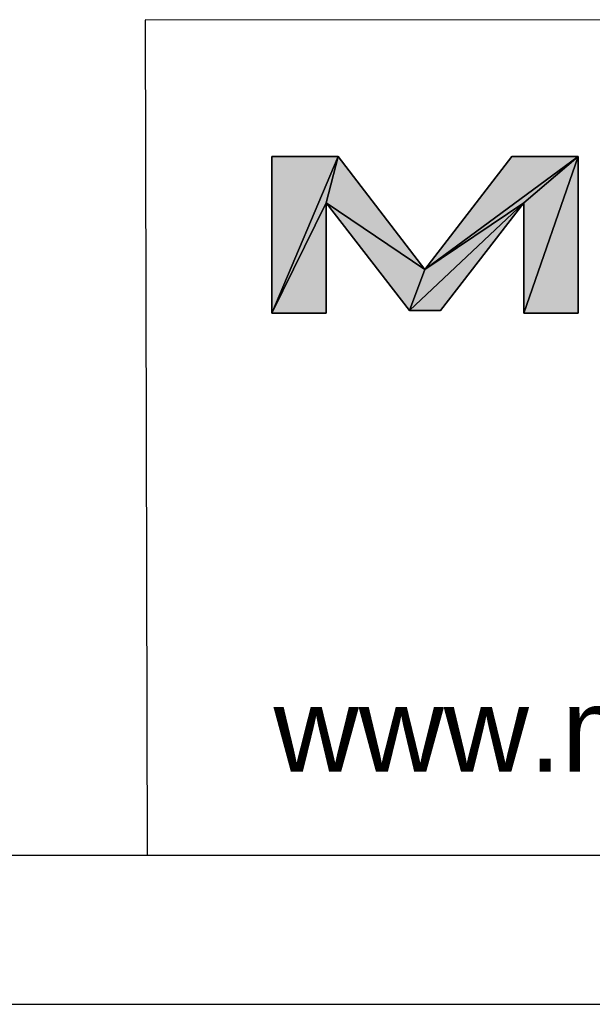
# Model space of a CAD drawing. Header units: millimetres. Extents: x 0 to 841, y 0 to 594.
# Tile 10 of 28: x 402 to 441, y 0 to 66. Entities that reach past the tile are written whole.
import ezdxf

# ---------------------------------------------------------------- set-up
doc = ezdxf.new("R2010")
doc.units = ezdxf.units.MM
doc.header["$LTSCALE"] = 46.255
doc.layers.get('0').update_dxf_attribs({"linetype": 'CONTINUOUS'})
doc.layers.add('MRC-1002-LTE-JP_EU_2DDXF_FORMAT', color=7, linetype='CONTINUOUS')
doc.styles.add('TEXTSTYLE_2', font='arial.ttf')

msp = doc.modelspace()

# ---------------------------------------------------------------- hatches: boundary and pattern name
at = {"layer": 'MRC-1002-LTE-JP_EU_2DDXF_FORMAT', "linetype": 'Continuous'}
for points in [[(423.743, 56.874), (419.294, 46.362), (419.294, 56.874)], [(422.941, 53.755), (419.294, 46.362), (423.743, 56.874)], [(422.941, 53.755), (423.743, 56.874), (429.572, 49.286)], [(439.85, 56.874), (429.572, 49.286), (435.401, 56.874)], [(436.208, 53.755), (429.572, 49.286), (439.85, 56.874)], [(436.208, 46.362), (439.85, 56.874), (439.85, 46.362)], [(436.208, 53.755), (439.85, 56.874), (436.208, 46.362)], [(419.294, 46.362), (422.941, 53.755), (422.941, 46.362)], [(429.572, 49.286), (428.531, 46.531), (422.941, 53.755)], [(428.531, 46.531), (436.208, 53.755), (430.613, 46.531)], [(429.572, 49.286), (436.208, 53.755), (428.531, 46.531)]]:
    msp.add_hatch(color=7, dxfattribs=at).paths.add_polyline_path(points)

# ---------------------------------------------------------------- linework, layer by layer
at = {"color": 7, "linetype": 'Continuous'}
for p, q in [((419.294, 56.874), (423.743, 56.874)), ((419.294, 46.362), (419.294, 56.874)), ((423.743, 56.874), (419.294, 46.362)), ((419.294, 46.362), (423.743, 56.874)), ((422.941, 53.755), (423.743, 56.874)), ((423.743, 56.874), (422.941, 53.755)), ((423.743, 56.874), (429.572, 49.286)), ((429.572, 49.286), (435.401, 56.874)), ((439.85, 56.874), (429.572, 49.286)), ((429.572, 49.286), (439.85, 56.874)), ((435.401, 56.874), (439.85, 56.874)), ((436.208, 46.362), (439.85, 56.874)), ((439.85, 56.874), (436.208, 46.362)), ((436.208, 53.755), (439.85, 56.874)), ((439.85, 56.874), (436.208, 53.755)), ((439.85, 56.874), (439.85, 46.362)), ((419.294, 46.362), (422.941, 53.755)), ((422.941, 53.755), (419.294, 46.362)), ((422.941, 53.755), (422.941, 46.362)), ((429.572, 49.286), (422.941, 53.755)), ((422.941, 53.755), (429.572, 49.286)), ((428.531, 46.531), (422.941, 53.755)), ((428.531, 46.531), (436.208, 53.755)), ((436.208, 53.755), (428.531, 46.531)), ((429.572, 49.286), (436.208, 53.755)), ((436.208, 53.755), (429.572, 49.286)), ((436.208, 53.755), (430.613, 46.531)), ((436.208, 46.362), (436.208, 53.755)), ((429.572, 49.286), (428.531, 46.531)), ((428.531, 46.531), (429.572, 49.286)), ((422.941, 46.362), (419.294, 46.362)), ((430.613, 46.531), (428.531, 46.531)), ((439.85, 46.362), (436.208, 46.362))]:
    msp.add_line(p, q, dxfattribs=at)
at = {"layer": 'MRC-1002-LTE-JP_EU_2DDXF_FORMAT', "color": 1, "linetype": 'Continuous'}
for p, q in [((831.195, 65.747), (410.798, 66.04)), ((410.813, 66.017), (410.936, 10.055)), ((30.003, 10.001), (830.079, 10.001))]:
    msp.add_line(p, q, dxfattribs=at)
at = {"layer": 'MRC-1002-LTE-JP_EU_2DDXF_FORMAT', "color": 7, "linetype": 'Continuous'}
for p, q in [((423.743, 56.874), (419.294, 56.874)), ((419.294, 56.874), (419.294, 46.362)), ((429.572, 49.286), (423.743, 56.874)), ((435.401, 56.874), (429.572, 49.286)), ((439.85, 56.874), (435.401, 56.874)), ((439.85, 46.362), (439.85, 56.874)), ((422.941, 53.755), (428.531, 46.531)), ((422.941, 46.362), (422.941, 53.755)), ((430.613, 46.531), (436.208, 53.755)), ((436.208, 53.755), (436.208, 46.362)), ((419.294, 46.362), (422.941, 46.362)), ((428.531, 46.531), (430.613, 46.531)), ((436.208, 46.362), (439.85, 46.362)), ((0, 0), (841, 0))]:
    msp.add_line(p, q, dxfattribs=at)

# ---------------------------------------------------------------- texts
at = {"layer": 'MRC-1002-LTE-JP_EU_2DDXF_FORMAT', "color": 7, "linetype": 'Continuous', "insert": (419.418, 21.252), "char_height": 5.6571, "width": 55.68778, "attachment_point": 1, "line_spacing_factor": 0.9, "style": 'TEXTSTYLE_2'}
msp.add_mtext('www.moxa.com', dxfattribs=at)

doc.saveas('drawing.dxf')
